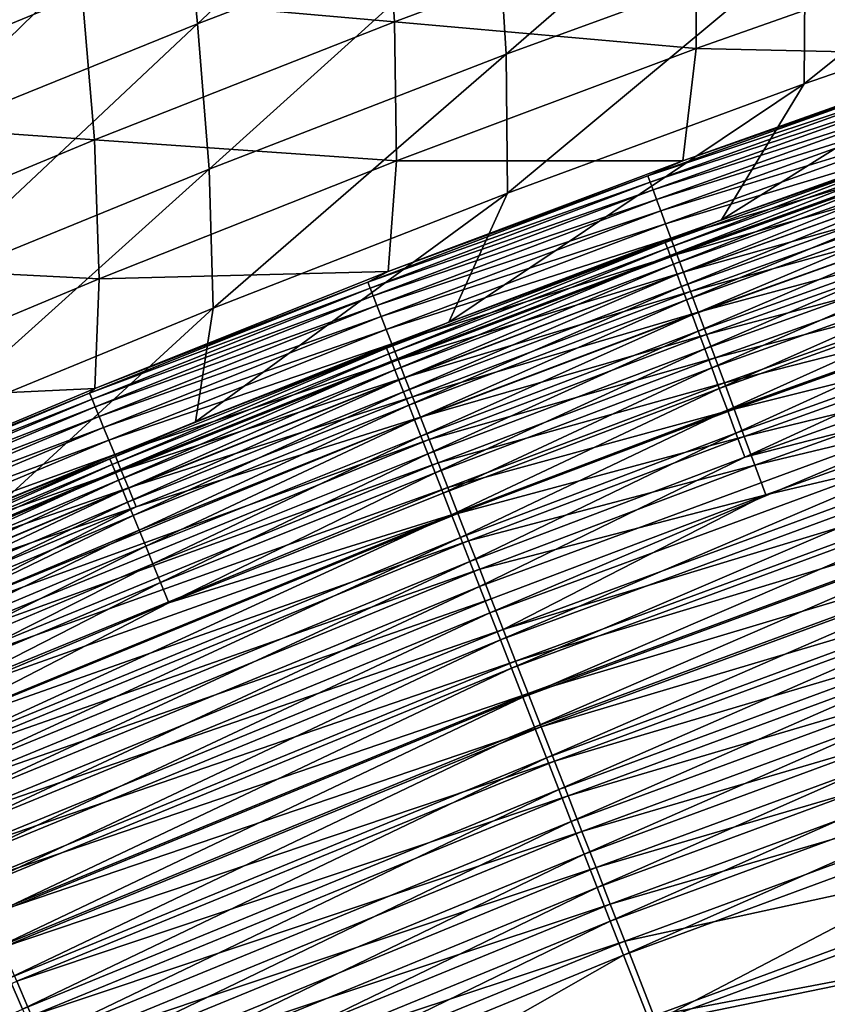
# Model space of a CAD drawing. Header units: metres. Extents: x 0 to 1400, y -1400 to 0.
# Tile 159 of 256: x 626 to 661, y -191 to -148. Entities that reach past the tile are written whole.
import ezdxf

# ---------------------------------------------------------------- set-up
doc = ezdxf.new("R2010")
doc.units = ezdxf.units.M

msp = doc.modelspace()

# ---------------------------------------------------------------- linework, layer by layer
at = {"layer": 'None'}
for points in [[(632.928589, -141.441269, -255.904587), (633.597473, -148.14241, -311.886139), (646.068298, -136.471542, -255.901917)], [(633.597473, -148.14241, -311.886139), (646.598511, -143.166565, -311.883362), (646.068298, -136.471542, -255.901917)], [(646.598511, -143.166565, -311.883362), (646.980347, -149.465652, -367.860687), (659.692566, -138.435471, -311.879669)], [(659.692566, -138.435471, -311.879669), (646.980347, -149.465652, -367.860687), (659.953369, -144.728302, -367.857208)], [(659.953369, -144.728302, -367.857208), (659.911011, -150.751572, -423.816162), (673.017883, -140.238968, -367.852997)], [(659.911011, -150.751572, -423.816162), (672.873596, -146.257309, -423.812592), (673.017883, -140.238968, -367.852997)], [(619.882935, -146.653534, -255.90625), (620.692566, -153.357361, -311.88797), (632.928589, -141.441269, -255.904587)], [(620.692566, -153.357361, -311.88797), (633.597473, -148.14241, -311.886139), (632.928589, -141.441269, -255.904587)], [(628.593445, -146.865082, -312.24408), (641.72052, -141.750168, -312.240448), (642.133118, -148.059158, -368.188843)], [(641.72052, -141.750168, -312.240448), (655.236755, -143.18779, -368.185211), (642.133118, -148.059158, -368.188843)], [(646.598511, -143.166565, -311.883362), (633.597473, -148.14241, -311.886139), (634.102539, -154.444641, -367.863464)], [(646.980347, -149.465652, -367.860687), (646.598511, -143.166565, -311.883362), (634.102539, -154.444641, -367.863464)], [(642.133118, -148.059158, -368.188843), (655.236755, -143.18779, -368.185211), (655.220093, -149.21608, -424.101593)], [(655.220093, -149.21608, -424.101593), (655.236755, -143.18779, -368.185211), (668.318237, -144.592911, -424.099335)], [(655.220093, -149.21608, -424.101593), (668.318237, -144.592911, -424.099335), (667.574829, -149.4897, -469.059479)], [(646.980347, -149.465652, -367.860687), (647.042358, -155.49054, -423.819336), (659.953369, -144.728302, -367.857208)], [(647.042358, -155.49054, -423.819336), (659.911011, -150.751572, -423.816162), (659.953369, -144.728302, -367.857208)], [(614.721985, -145.507904, -256.284912), (628.593445, -146.865082, -312.24408), (615.568054, -152.22316, -312.246765)], [(659.911011, -150.751572, -423.816162), (656.324402, -156.644699, -468.760834), (672.873596, -146.257309, -423.812592)], [(656.324402, -156.644699, -468.760834), (669.191589, -152.092209, -468.777527), (672.873596, -146.257309, -423.812592)], [(615.568054, -152.22316, -312.246765), (628.593445, -146.865082, -312.24408), (629.130554, -153.176605, -368.191711)], [(628.593445, -146.865082, -312.24408), (642.133118, -148.059158, -368.188843), (629.130554, -153.176605, -368.191711)], [(629.130554, -153.176605, -368.191711), (642.133118, -148.059158, -368.188843), (642.222534, -154.088501, -424.103363)], [(642.222534, -154.088501, -424.103363), (642.133118, -148.059158, -368.188843), (655.220093, -149.21608, -424.101593)], [(633.597473, -148.14241, -311.886139), (620.692566, -153.357361, -311.88797), (621.32312, -159.659348, -367.865417)], [(634.102539, -154.444641, -367.863464), (633.597473, -148.14241, -311.886139), (621.32312, -159.659348, -367.865417)], [(642.222534, -154.088501, -424.103363), (655.220093, -149.21608, -424.101593), (654.642273, -154.079224, -469.04126)], [(654.642273, -154.079224, -469.04126), (655.220093, -149.21608, -424.101593), (667.574829, -149.4897, -469.059479)], [(634.102539, -154.444641, -367.863464), (634.271606, -160.467621, -423.822021), (646.980347, -149.465652, -367.860687)], [(634.271606, -160.467621, -423.822021), (647.042358, -155.49054, -423.819336), (646.980347, -149.465652, -367.860687)], [(667.574829, -149.4897, -469.059479), (665.371826, -150.354645, -470.778778), (654.642273, -154.079224, -469.04126)], [(665.371826, -150.354645, -470.778778), (653.130615, -154.736969, -470.761871), (654.642273, -154.079224, -469.04126)], [(653.130615, -154.736969, -470.761871), (665.371826, -150.354645, -470.778778), (665.465759, -150.624039, -472.504913)], [(653.229126, -155.003983, -472.488617), (653.130615, -154.736969, -470.761871), (665.465759, -150.624039, -472.504913)], [(665.465759, -150.624039, -472.504913), (665.585938, -150.968689, -474.218994), (653.229126, -155.003983, -472.488617)], [(647.042358, -155.49054, -423.819336), (644.496826, -161.073822, -468.74472), (659.911011, -150.751572, -423.816162)], [(644.496826, -161.073822, -468.74472), (656.324402, -156.644699, -468.760834), (659.911011, -150.751572, -423.816162)], [(665.585938, -150.968689, -474.218994), (653.355347, -155.345795, -474.2034), (653.229126, -155.003983, -472.488617)], [(653.355347, -155.345795, -474.2034), (665.585938, -150.968689, -474.218994), (665.732117, -151.387558, -475.916748)], [(653.50885, -155.761414, -475.901855), (653.355347, -155.345795, -474.2034), (665.732117, -151.387558, -475.916748)], [(665.732117, -151.387558, -475.916748), (665.90387, -151.879639, -477.593903), (653.50885, -155.761414, -475.901855)], [(665.90387, -151.879639, -477.593903), (653.689331, -156.249802, -477.579742), (653.50885, -155.761414, -475.901855)], [(653.689331, -156.249802, -477.579742), (665.90387, -151.879639, -477.593903), (666.10083, -152.443893, -479.246185)], [(615.568054, -152.22316, -312.246765), (629.130554, -153.176605, -368.191711), (616.231873, -158.533279, -368.193817)], [(669.191589, -152.092209, -468.777527), (656.324402, -156.644699, -468.760834), (666.065979, -153.258286, -470.359253)], [(653.896301, -156.809982, -479.232788), (653.689331, -156.249802, -477.579742), (666.10083, -152.443893, -479.246185)], [(666.10083, -152.443893, -479.246185), (666.322632, -153.079315, -480.869324), (653.896301, -156.809982, -479.232788)], [(616.231873, -158.533279, -368.193817), (629.130554, -153.176605, -368.191711), (629.32843, -159.203049, -424.104584)], [(629.32843, -159.203049, -424.104584), (629.130554, -153.176605, -368.191711), (642.222534, -154.088501, -424.103363)], [(653.896301, -156.809982, -479.232788), (666.322632, -153.079315, -480.869324), (654.129517, -157.440903, -480.856659)], [(654.129517, -157.440903, -480.856659), (666.322632, -153.079315, -480.869324), (666.569031, -153.784897, -482.459045)], [(656.324402, -156.644699, -468.760834), (653.887024, -157.624222, -470.343658), (666.065979, -153.258286, -470.359253)], [(666.065979, -153.258286, -470.359253), (653.887024, -157.624222, -470.343658), (653.977844, -157.870071, -471.934174)], [(666.065979, -153.258286, -470.359253), (653.977844, -157.870071, -471.934174), (666.152588, -153.506348, -471.949158)], [(666.152588, -153.506348, -471.949158), (653.977844, -157.870071, -471.934174), (654.094238, -158.18483, -473.513611)], [(666.152588, -153.506348, -471.949158), (654.094238, -158.18483, -473.513611), (666.263428, -153.823715, -473.527985)], [(629.32843, -159.203049, -424.104584), (642.222534, -154.088501, -424.103363), (641.867676, -158.886505, -469.02243)], [(641.867676, -158.886505, -469.02243), (642.222534, -154.088501, -424.103363), (654.642273, -154.079224, -469.04126)], [(654.642273, -154.079224, -469.04126), (653.130615, -154.736969, -470.761871), (641.867676, -158.886505, -469.02243)], [(666.263428, -153.823715, -473.527985), (654.094238, -158.18483, -473.513611), (654.235779, -158.567566, -475.078064)], [(666.569031, -153.784897, -482.459045), (654.388489, -158.141571, -482.447113), (654.129517, -157.440903, -480.856659)], [(666.263428, -153.823715, -473.527985), (654.235779, -158.567566, -475.078064), (666.398193, -154.209427, -475.091766)], [(666.839478, -154.559387, -484.011261), (654.388489, -158.141571, -482.447113), (666.569031, -153.784897, -482.459045)], [(621.32312, -159.659348, -367.865417), (621.602051, -165.676666, -423.824188), (634.102539, -154.444641, -367.863464)], [(621.602051, -165.676666, -423.824188), (634.271606, -160.467621, -423.822021), (634.102539, -154.444641, -367.863464)], [(666.398193, -154.209427, -475.091766), (654.235779, -158.567566, -475.078064), (654.402161, -159.017319, -476.623535)], [(666.398193, -154.209427, -475.091766), (654.402161, -159.017319, -476.623535), (666.55658, -154.662567, -476.636597)], [(653.130615, -154.736969, -470.761871), (640.9776, -159.339615, -470.744385), (641.867676, -158.886505, -469.02243)], [(640.9776, -159.339615, -470.744385), (653.130615, -154.736969, -470.761871), (653.229126, -155.003983, -472.488617)], [(654.388489, -158.141571, -482.447113), (666.839478, -154.559387, -484.011261), (654.672852, -158.910797, -484.000122)], [(666.55658, -154.662567, -476.636597), (654.402161, -159.017319, -476.623535), (654.593018, -159.533173, -478.146149)], [(666.738159, -155.182205, -478.158508), (666.55658, -154.662567, -476.636597), (654.593018, -159.533173, -478.146149)], [(654.672852, -158.910797, -484.000122), (666.839478, -154.559387, -484.011261), (667.133301, -155.400848, -485.522949)], [(641.080627, -159.604156, -472.471832), (640.9776, -159.339615, -470.744385), (653.229126, -155.003983, -472.488617)], [(653.229126, -155.003983, -472.488617), (653.355347, -155.345795, -474.2034), (641.080627, -159.604156, -472.471832)], [(653.355347, -155.345795, -474.2034), (641.212646, -159.943069, -474.187286), (641.080627, -159.604156, -472.471832)], [(641.212646, -159.943069, -474.187286), (653.355347, -155.345795, -474.2034), (653.50885, -155.761414, -475.901855)], [(666.738159, -155.182205, -478.158508), (654.593018, -159.533173, -478.146149), (654.807983, -160.114197, -479.641907)], [(666.942749, -155.767365, -479.653564), (666.738159, -155.182205, -478.158508), (654.807983, -160.114197, -479.641907)], [(634.271606, -160.467621, -423.822021), (633.509216, -165.39917, -468.729248), (647.042358, -155.49054, -423.819336)], [(633.509216, -165.39917, -468.729248), (644.496826, -161.073822, -468.74472), (647.042358, -155.49054, -423.819336)], [(641.373352, -160.355331, -475.886505), (641.212646, -159.943069, -474.187286), (653.50885, -155.761414, -475.901855)], [(653.50885, -155.761414, -475.901855), (653.689331, -156.249802, -477.579742), (641.373352, -160.355331, -475.886505)], [(667.133301, -155.400848, -485.522949), (654.981812, -159.746582, -485.512573), (654.672852, -158.910797, -484.000122)], [(666.942749, -155.767365, -479.653564), (654.807983, -160.114197, -479.641907), (655.046753, -160.759445, -481.106842)], [(667.449829, -156.307098, -486.991272), (654.981812, -159.746582, -485.512573), (667.133301, -155.400848, -485.522949)], [(666.942749, -155.767365, -479.653564), (655.046753, -160.759445, -481.106842), (667.169922, -156.41713, -481.117828)], [(653.689331, -156.249802, -477.579742), (641.562256, -160.839951, -477.565125), (641.373352, -160.355331, -475.886505)], [(641.562256, -160.839951, -477.565125), (653.689331, -156.249802, -477.579742), (653.896301, -156.809982, -479.232788)], [(656.324402, -156.644699, -468.760834), (644.496826, -161.073822, -468.74472), (653.887024, -157.624222, -470.343658)], [(667.449829, -156.307098, -486.991272), (655.314636, -160.64679, -486.981659), (654.981812, -159.746582, -485.512573)], [(667.169922, -156.41713, -481.117828), (655.046753, -160.759445, -481.106842), (655.30896, -161.467834, -482.537292)], [(667.169922, -156.41713, -481.117828), (655.30896, -161.467834, -482.537292), (667.419312, -157.130386, -482.547577)], [(667.788208, -157.275955, -488.413452), (655.314636, -160.64679, -486.981659), (667.449829, -156.307098, -486.991272)], [(641.562256, -160.839951, -477.565125), (653.896301, -156.809982, -479.232788), (641.778992, -161.395905, -479.218933)], [(641.778992, -161.395905, -479.218933), (653.896301, -156.809982, -479.232788), (654.129517, -157.440903, -480.856659)], [(654.129517, -157.440903, -480.856659), (642.023193, -162.022186, -480.843597), (641.778992, -161.395905, -479.218933)], [(654.388489, -158.141571, -482.447113), (642.023193, -162.022186, -480.843597), (654.129517, -157.440903, -480.856659)], [(667.419312, -157.130386, -482.547577), (655.30896, -161.467834, -482.537292), (655.593872, -162.237534, -483.93042)], [(667.788208, -157.275955, -488.413452), (655.670471, -161.609253, -488.404572), (655.314636, -160.64679, -486.981659)], [(667.419312, -157.130386, -482.547577), (655.593872, -162.237534, -483.93042), (667.690308, -157.905304, -483.939972)], [(668.147766, -158.305252, -489.786621), (655.670471, -161.609253, -488.404572), (667.788208, -157.275955, -488.413452)], [(644.496826, -161.073822, -468.74472), (641.795471, -162.209244, -470.327576), (653.887024, -157.624222, -470.343658)], [(653.887024, -157.624222, -470.343658), (641.795471, -162.209244, -470.327576), (641.890442, -162.452835, -471.918701)], [(653.887024, -157.624222, -470.343658), (641.890442, -162.452835, -471.918701), (653.977844, -157.870071, -471.934174)], [(653.977844, -157.870071, -471.934174), (641.890442, -162.452835, -471.918701), (642.012146, -162.764923, -473.498779)], [(653.977844, -157.870071, -471.934174), (642.012146, -162.764923, -473.498779), (654.094238, -158.18483, -473.513611)], [(667.690308, -157.905304, -483.939972), (655.593872, -162.237534, -483.93042), (655.900696, -163.066559, -485.2836)], [(667.690308, -157.905304, -483.939972), (655.900696, -163.066559, -485.2836), (667.982178, -158.739899, -485.29245)], [(654.094238, -158.18483, -473.513611), (642.012146, -162.764923, -473.498779), (642.160278, -163.144547, -475.063904)], [(642.023193, -162.022186, -480.843597), (654.388489, -158.141571, -482.447113), (642.294495, -162.717819, -482.434845)], [(654.094238, -158.18483, -473.513611), (642.160278, -163.144547, -475.063904), (654.235779, -158.567566, -475.078064)], [(642.294495, -162.717819, -482.434845), (654.388489, -158.141571, -482.447113), (654.672852, -158.910797, -484.000122)], [(668.147766, -158.305252, -489.786621), (656.048523, -162.631836, -489.778503), (655.670471, -161.609253, -488.404572)], [(668.527649, -159.392822, -491.108002), (656.048523, -162.631836, -489.778503), (668.147766, -158.305252, -489.786621)], [(616.540955, -164.552628, -424.105255), (616.231873, -158.533279, -368.193817), (629.32843, -159.203049, -424.104584)], [(654.235779, -158.567566, -475.078064), (642.160278, -163.144547, -475.063904), (642.334412, -163.59082, -476.610077)], [(654.235779, -158.567566, -475.078064), (642.334412, -163.59082, -476.610077), (654.402161, -159.017319, -476.623535)], [(655.900696, -163.066559, -485.2836), (656.228821, -163.952927, -486.594208), (667.982178, -158.739899, -485.29245)], [(656.228821, -163.952927, -486.594208), (668.29425, -159.632156, -486.602417), (667.982178, -158.739899, -485.29245)], [(616.540955, -164.552628, -424.105255), (629.32843, -159.203049, -424.104584), (629.137634, -163.949081, -469.002869)], [(629.137634, -163.949081, -469.002869), (629.32843, -159.203049, -424.104584), (641.867676, -158.886505, -469.02243)], [(641.867676, -158.886505, -469.02243), (640.9776, -159.339615, -470.744385), (629.137634, -163.949081, -469.002869)], [(654.672852, -158.910797, -484.000122), (642.592346, -163.481583, -483.988617), (642.294495, -162.717819, -482.434845)], [(654.402161, -159.017319, -476.623535), (642.334412, -163.59082, -476.610077), (642.534302, -164.102798, -478.133392)], [(654.402161, -159.017319, -476.623535), (642.534302, -164.102798, -478.133392), (654.593018, -159.533173, -478.146149)], [(654.981812, -159.746582, -485.512573), (642.592346, -163.481583, -483.988617), (654.672852, -158.910797, -484.000122)], [(640.9776, -159.339615, -470.744385), (628.914795, -164.157425, -470.726471), (629.137634, -163.949081, -469.002869)], [(628.914795, -164.157425, -470.726471), (640.9776, -159.339615, -470.744385), (641.080627, -159.604156, -472.471832)], [(629.022156, -164.419449, -472.45462), (628.914795, -164.157425, -470.726471), (641.080627, -159.604156, -472.471832)], [(641.080627, -159.604156, -472.471832), (641.212646, -159.943069, -474.187286), (629.022156, -164.419449, -472.45462)], [(654.593018, -159.533173, -478.146149), (642.534302, -164.102798, -478.133392), (642.759399, -164.67955, -479.629852)], [(654.807983, -160.114197, -479.641907), (654.593018, -159.533173, -478.146149), (642.759399, -164.67955, -479.629852)], [(668.527649, -159.392822, -491.108002), (656.448059, -163.712341, -491.100586), (656.048523, -162.631836, -489.778503)], [(656.577454, -164.894653, -487.859711), (668.29425, -159.632156, -486.602417), (656.228821, -163.952927, -486.594208)], [(668.927124, -160.536499, -492.374725), (656.448059, -163.712341, -491.100586), (668.527649, -159.392822, -491.108002)], [(668.625793, -160.580078, -487.867218), (668.29425, -159.632156, -486.602417), (656.577454, -164.894653, -487.859711)], [(641.212646, -159.943069, -474.187286), (629.159851, -164.755386, -474.170807), (629.022156, -164.419449, -472.45462)], [(629.159851, -164.755386, -474.170807), (641.212646, -159.943069, -474.187286), (641.373352, -160.355331, -475.886505)], [(654.981812, -159.746582, -485.512573), (642.916077, -164.311523, -485.501862), (642.592346, -163.481583, -483.988617)], [(655.314636, -160.64679, -486.981659), (642.916077, -164.311523, -485.501862), (654.981812, -159.746582, -485.512573)], [(621.602051, -165.676666, -423.824188), (625.198608, -168.806183, -468.717224), (634.271606, -160.467621, -423.822021)], [(625.198608, -168.806183, -468.717224), (633.509216, -165.39917, -468.729248), (634.271606, -160.467621, -423.822021)], [(629.327515, -165.164215, -475.870758), (629.159851, -164.755386, -474.170807), (641.373352, -160.355331, -475.886505)], [(641.373352, -160.355331, -475.886505), (641.562256, -160.839951, -477.565125), (629.327515, -165.164215, -475.870758)], [(654.807983, -160.114197, -479.641907), (642.759399, -164.67955, -479.629852), (643.009521, -165.32016, -481.095551)], [(654.807983, -160.114197, -479.641907), (643.009521, -165.32016, -481.095551), (655.046753, -160.759445, -481.106842)], [(629.327515, -165.164215, -475.870758), (641.562256, -160.839951, -477.565125), (629.524658, -165.644943, -477.550171)], [(629.524658, -165.644943, -477.550171), (641.562256, -160.839951, -477.565125), (641.778992, -161.395905, -479.218933)], [(655.314636, -160.64679, -486.981659), (643.264771, -165.205521, -486.971741), (642.916077, -164.311523, -485.501862)], [(655.046753, -160.759445, -481.106842), (643.009521, -165.32016, -481.095551), (643.284119, -166.023514, -482.526703)], [(655.670471, -161.609253, -488.404572), (643.264771, -165.205521, -486.971741), (655.314636, -160.64679, -486.981659)], [(655.046753, -160.759445, -481.106842), (643.284119, -166.023514, -482.526703), (655.30896, -161.467834, -482.537292)], [(668.927124, -160.536499, -492.374725), (656.868225, -164.848633, -492.368042), (656.448059, -163.712341, -491.100586)], [(656.577454, -164.894653, -487.859711), (656.945862, -165.889725, -489.077484), (668.625793, -160.580078, -487.867218)], [(669.345459, -161.7341, -493.584045), (656.868225, -164.848633, -492.368042), (668.927124, -160.536499, -492.374725)], [(656.945862, -165.889725, -489.077484), (668.976135, -161.581665, -489.08432), (668.625793, -160.580078, -487.867218)], [(644.496826, -161.073822, -468.74472), (633.509216, -165.39917, -468.729248), (641.795471, -162.209244, -470.327576)], [(641.778992, -161.395905, -479.218933), (629.750916, -166.196579, -479.204773), (629.524658, -165.644943, -477.550171)], [(642.023193, -162.022186, -480.843597), (629.750916, -166.196579, -479.204773), (641.778992, -161.395905, -479.218933)], [(655.670471, -161.609253, -488.404572), (643.637634, -166.161407, -488.395416), (643.264771, -165.205521, -486.971741)], [(655.30896, -161.467834, -482.537292), (643.284119, -166.023514, -482.526703), (643.582581, -166.787842, -483.920563)], [(655.30896, -161.467834, -482.537292), (643.582581, -166.787842, -483.920563), (655.593872, -162.237534, -483.93042)], [(656.048523, -162.631836, -489.778503), (643.637634, -166.161407, -488.395416), (655.670471, -161.609253, -488.404572)], [(669.345459, -161.7341, -493.584045), (657.308228, -166.038559, -493.578003), (656.868225, -164.848633, -492.368042)], [(656.945862, -165.889725, -489.077484), (657.333252, -166.936188, -490.244934), (668.976135, -161.581665, -489.08432)], [(669.78186, -162.983337, -494.733215), (657.308228, -166.038559, -493.578003), (669.345459, -161.7341, -493.584045)], [(657.333252, -166.936188, -490.244934), (669.344543, -162.634918, -490.251129), (668.976135, -161.581665, -489.08432)], [(629.750916, -166.196579, -479.204773), (642.023193, -162.022186, -480.843597), (630.005859, -166.818115, -480.830231)], [(633.509216, -165.39917, -468.729248), (629.793335, -167.00824, -470.311096), (641.795471, -162.209244, -470.327576)], [(641.795471, -162.209244, -470.327576), (629.793335, -167.00824, -470.311096), (629.892273, -167.249527, -471.902863)], [(641.795471, -162.209244, -470.327576), (629.892273, -167.249527, -471.902863), (641.890442, -162.452835, -471.918701)], [(630.005859, -166.818115, -480.830231), (642.023193, -162.022186, -480.843597), (642.294495, -162.717819, -482.434845)], [(641.890442, -162.452835, -471.918701), (629.892273, -167.249527, -471.902863), (630.019226, -167.558853, -473.483612)], [(641.890442, -162.452835, -471.918701), (630.019226, -167.558853, -473.483612), (642.012146, -162.764923, -473.498779)], [(655.593872, -162.237534, -483.93042), (643.582581, -166.787842, -483.920563), (643.904053, -167.611145, -485.274445)], [(656.048523, -162.631836, -489.778503), (644.033813, -167.177032, -489.770111), (643.637634, -166.161407, -488.395416)], [(655.593872, -162.237534, -483.93042), (643.904053, -167.611145, -485.274445), (655.900696, -163.066559, -485.2836)], [(656.448059, -163.712341, -491.100586), (644.033813, -167.177032, -489.770111), (656.048523, -162.631836, -489.778503)], [(669.344543, -162.634918, -490.251129), (657.333252, -166.936188, -490.244934), (669.730347, -163.737839, -491.36499)], [(642.294495, -162.717819, -482.434845), (630.289124, -167.50856, -482.422272), (630.005859, -166.818115, -480.830231)], [(642.012146, -162.764923, -473.498779), (630.019226, -167.558853, -473.483612), (630.173767, -167.935333, -475.049438)], [(642.012146, -162.764923, -473.498779), (630.173767, -167.935333, -475.049438), (642.160278, -163.144547, -475.063904)], [(642.592346, -163.481583, -483.988617), (630.289124, -167.50856, -482.422272), (642.294495, -162.717819, -482.434845)], [(643.904053, -167.611145, -485.274445), (644.247864, -168.49144, -486.585785), (655.900696, -163.066559, -485.2836)], [(644.247864, -168.49144, -486.585785), (656.228821, -163.952927, -486.594208), (655.900696, -163.066559, -485.2836)], [(669.78186, -162.983337, -494.733215), (657.767273, -167.279846, -494.727844), (657.308228, -166.038559, -493.578003)], [(670.235413, -164.281494, -495.820099), (657.767273, -167.279846, -494.727844), (669.78186, -162.983337, -494.733215)], [(642.160278, -163.144547, -475.063904), (630.173767, -167.935333, -475.049438), (630.355469, -168.378021, -476.596313)], [(642.592346, -163.481583, -483.988617), (630.600159, -168.266724, -483.976868), (630.289124, -167.50856, -482.422272)], [(642.160278, -163.144547, -475.063904), (630.355469, -168.378021, -476.596313), (642.334412, -163.59082, -476.610077)], [(642.916077, -164.311523, -485.501862), (630.600159, -168.266724, -483.976868), (642.592346, -163.481583, -483.988617)], [(642.334412, -163.59082, -476.610077), (630.355469, -168.378021, -476.596313), (630.564026, -168.886017, -478.120331)], [(642.334412, -163.59082, -476.610077), (630.564026, -168.886017, -478.120331), (642.534302, -164.102798, -478.133392)], [(656.448059, -163.712341, -491.100586), (644.452515, -168.250275, -491.092926), (644.033813, -167.177032, -489.770111)], [(656.868225, -164.848633, -492.368042), (644.452515, -168.250275, -491.092926), (656.448059, -163.712341, -491.100586)], [(669.730347, -163.737839, -491.36499), (657.333252, -166.936188, -490.244934), (645.8302, -172.543182, -491.353699)], [(645.8302, -172.543182, -491.353699), (646.273743, -173.678772, -492.413452), (669.730347, -163.737839, -491.36499)], [(669.730347, -163.737839, -491.36499), (646.273743, -173.678772, -492.413452), (670.132813, -164.888321, -492.423492)], [(616.425232, -169.277374, -468.982727), (616.540955, -164.552628, -424.105255), (629.137634, -163.949081, -469.002869)], [(629.137634, -163.949081, -469.002869), (628.914795, -164.157425, -470.726471), (616.425232, -169.277374, -468.982727)], [(628.914795, -164.157425, -470.726471), (616.944214, -169.185242, -470.708282), (616.425232, -169.277374, -468.982727)], [(616.944214, -169.185242, -470.708282), (628.914795, -164.157425, -470.726471), (629.022156, -164.419449, -472.45462)], [(642.534302, -164.102798, -478.133392), (630.564026, -168.886017, -478.120331), (630.799072, -169.458389, -479.617554)], [(642.916077, -164.311523, -485.501862), (630.938232, -169.090668, -485.490906), (630.600159, -168.266724, -483.976868)], [(642.534302, -164.102798, -478.133392), (630.799072, -169.458389, -479.617554), (642.759399, -164.67955, -479.629852)], [(643.264771, -165.205521, -486.971741), (630.938232, -169.090668, -485.490906), (642.916077, -164.311523, -485.501862)], [(644.613098, -169.426773, -487.85199), (656.228821, -163.952927, -486.594208), (644.247864, -168.49144, -486.585785)], [(644.613098, -169.426773, -487.85199), (656.577454, -164.894653, -487.859711), (656.228821, -163.952927, -486.594208)], [(670.235413, -164.281494, -495.820099), (658.244263, -168.569748, -495.815369), (657.767273, -167.279846, -494.727844)], [(670.705017, -165.625702, -496.842682), (658.244263, -168.569748, -495.815369), (670.235413, -164.281494, -495.820099)], [(617.055786, -169.444717, -472.437134), (616.944214, -169.185242, -470.708282), (629.022156, -164.419449, -472.45462)], [(629.022156, -164.419449, -472.45462), (629.159851, -164.755386, -474.170807), (617.055786, -169.444717, -472.437134)], [(629.159851, -164.755386, -474.170807), (617.198975, -169.777603, -474.154083), (617.055786, -169.444717, -472.437134)], [(617.198975, -169.777603, -474.154083), (629.159851, -164.755386, -474.170807), (629.327515, -165.164215, -475.870758)], [(642.759399, -164.67955, -479.629852), (630.799072, -169.458389, -479.617554), (631.060181, -170.094223, -481.083984)], [(642.759399, -164.67955, -479.629852), (631.060181, -170.094223, -481.083984), (643.009521, -165.32016, -481.095551)], [(617.198975, -169.777603, -474.154083), (629.327515, -165.164215, -475.870758), (617.373352, -170.182922, -475.854797)], [(617.373352, -170.182922, -475.854797), (629.327515, -165.164215, -475.870758), (629.524658, -165.644943, -477.550171)], [(643.637634, -166.161407, -488.395416), (619.429565, -174.960052, -486.951294), (643.264771, -165.205521, -486.971741)], [(643.264771, -165.205521, -486.971741), (619.429565, -174.960052, -486.951294), (630.938232, -169.090668, -485.490906)], [(656.868225, -164.848633, -492.368042), (644.892822, -169.378967, -492.361115), (644.452515, -168.250275, -491.092926)], [(644.613098, -169.426773, -487.85199), (644.999084, -170.415161, -489.070435), (656.577454, -164.894653, -487.859711)], [(657.308228, -166.038559, -493.578003), (644.892822, -169.378967, -492.361115), (656.868225, -164.848633, -492.368042)], [(644.999084, -170.415161, -489.070435), (656.945862, -165.889725, -489.077484), (656.577454, -164.894653, -487.859711)], [(670.132813, -164.888321, -492.423492), (646.273743, -173.678772, -492.413452), (646.73468, -174.858887, -493.415741)], [(670.132813, -164.888321, -492.423492), (646.73468, -174.858887, -493.415741), (670.551025, -166.083847, -493.424591)], [(633.509216, -165.39917, -468.729248), (625.198608, -168.806183, -468.717224), (629.793335, -167.00824, -470.311096)], [(643.009521, -165.32016, -481.095551), (631.060181, -170.094223, -481.083984), (631.346924, -170.792435, -482.5159)], [(643.009521, -165.32016, -481.095551), (631.346924, -170.792435, -482.5159), (643.284119, -166.023514, -482.526703)], [(671.189697, -167.013092, -497.79892), (646.852722, -174.402405, -496.83429), (670.705017, -165.625702, -496.842682)], [(670.705017, -165.625702, -496.842682), (646.852722, -174.402405, -496.83429), (658.244263, -168.569748, -495.815369)], [(629.524658, -165.644943, -477.550171), (617.578491, -170.659698, -477.535004), (617.373352, -170.182922, -475.854797)], [(629.750916, -166.196579, -479.204773), (617.578491, -170.659698, -477.535004), (629.524658, -165.644943, -477.550171)], [(643.284119, -166.023514, -482.526703), (631.346924, -170.792435, -482.5159), (631.658569, -171.551239, -483.910461)], [(643.284119, -166.023514, -482.526703), (631.658569, -171.551239, -483.910461), (643.582581, -166.787842, -483.920563)], [(657.308228, -166.038559, -493.578003), (645.353943, -170.560974, -493.571808), (644.892822, -169.378967, -492.361115)], [(644.999084, -170.415161, -489.070435), (645.40509, -171.45462, -490.238556), (656.945862, -165.889725, -489.077484)], [(657.767273, -167.279846, -494.727844), (645.353943, -170.560974, -493.571808), (657.308228, -166.038559, -493.578003)], [(645.40509, -171.45462, -490.238556), (657.333252, -166.936188, -490.244934), (656.945862, -165.889725, -489.077484)], [(617.578491, -170.659698, -477.535004), (629.750916, -166.196579, -479.204773), (617.814026, -171.206909, -479.190369)], [(617.814026, -171.206909, -479.190369), (629.750916, -166.196579, -479.204773), (630.005859, -166.818115, -480.830231)], [(643.637634, -166.161407, -488.395416), (619.835144, -175.902237, -488.376587), (619.429565, -174.960052, -486.951294)], [(644.033813, -167.177032, -489.770111), (619.835144, -175.902237, -488.376587), (643.637634, -166.161407, -488.395416)], [(670.551025, -166.083847, -493.424591), (646.73468, -174.858887, -493.415741), (647.212036, -176.080933, -494.358765)], [(670.551025, -166.083847, -493.424591), (647.212036, -176.080933, -494.358765), (670.98407, -167.321793, -494.366486)], [(630.005859, -166.818115, -480.830231), (618.079407, -171.823578, -480.81665), (617.814026, -171.206909, -479.190369)], [(630.289124, -167.50856, -482.422272), (618.079407, -171.823578, -480.81665), (630.005859, -166.818115, -480.830231)], [(643.582581, -166.787842, -483.920563), (631.658569, -171.551239, -483.910461), (631.994324, -172.368652, -485.265106)], [(643.582581, -166.787842, -483.920563), (631.994324, -172.368652, -485.265106), (643.904053, -167.611145, -485.274445)], [(625.198608, -168.806183, -468.717224), (617.882629, -172.016098, -470.294342), (629.793335, -167.00824, -470.311096)], [(629.793335, -167.00824, -470.311096), (617.882629, -172.016098, -470.294342), (617.985413, -172.25502, -471.88678)], [(629.793335, -167.00824, -470.311096), (617.985413, -172.25502, -471.88678), (629.892273, -167.249527, -471.902863)], [(629.892273, -167.249527, -471.902863), (617.985413, -172.25502, -471.88678), (618.117432, -172.561554, -473.468201)], [(629.892273, -167.249527, -471.902863), (618.117432, -172.561554, -473.468201), (630.019226, -167.558853, -473.483612)], [(644.033813, -167.177032, -489.770111), (620.266174, -176.903458, -489.752838), (619.835144, -175.902237, -488.376587)], [(644.452515, -168.250275, -491.092926), (620.266174, -176.903458, -489.752838), (644.033813, -167.177032, -489.770111)], [(657.767273, -167.279846, -494.727844), (645.835022, -171.794037, -494.722321), (645.353943, -170.560974, -493.571808)], [(657.333252, -166.936188, -490.244934), (645.40509, -171.45462, -490.238556), (645.8302, -172.543182, -491.353699)], [(658.244263, -168.569748, -495.815369), (645.835022, -171.794037, -494.722321), (657.767273, -167.279846, -494.727844)], [(671.189697, -167.013092, -497.79892), (647.387085, -175.772064, -497.791687), (646.852722, -174.402405, -496.83429)], [(670.98407, -167.321793, -494.366486), (647.212036, -176.080933, -494.358765), (647.704712, -177.342316, -495.240601)], [(671.688538, -168.440857, -498.686768), (647.387085, -175.772064, -497.791687), (671.189697, -167.013092, -497.79892)], [(670.98407, -167.321793, -494.366486), (647.704712, -177.342316, -495.240601), (671.431091, -168.599518, -495.247253)], [(630.289124, -167.50856, -482.422272), (618.374329, -172.508728, -482.409546), (618.079407, -171.823578, -480.81665)], [(630.019226, -167.558853, -473.483612), (618.117432, -172.561554, -473.468201), (618.278137, -172.934799, -475.034729)], [(630.019226, -167.558853, -473.483612), (618.278137, -172.934799, -475.034729), (630.173767, -167.935333, -475.049438)], [(630.600159, -168.266724, -483.976868), (618.374329, -172.508728, -482.409546), (630.289124, -167.50856, -482.422272)], [(631.994324, -172.368652, -485.265106), (632.353333, -173.242722, -486.577179), (643.904053, -167.611145, -485.274445)], [(632.353333, -173.242722, -486.577179), (644.247864, -168.49144, -486.585785), (643.904053, -167.611145, -485.274445)], [(630.173767, -167.935333, -475.049438), (618.278137, -172.934799, -475.034729), (618.467224, -173.37384, -476.582336)], [(630.173767, -167.935333, -475.049438), (618.467224, -173.37384, -476.582336), (630.355469, -168.378021, -476.596313)], [(630.600159, -168.266724, -483.976868), (618.698242, -173.261169, -483.964935), (618.374329, -172.508728, -482.409546)], [(630.355469, -168.378021, -476.596313), (618.467224, -173.37384, -476.582336), (618.684326, -173.877777, -478.107086)], [(630.355469, -168.378021, -476.596313), (618.684326, -173.877777, -478.107086), (630.564026, -168.886017, -478.120331)], [(630.938232, -169.090668, -485.490906), (618.698242, -173.261169, -483.964935), (630.600159, -168.266724, -483.976868)], [(644.452515, -168.250275, -491.092926), (620.721741, -177.961563, -491.077209), (620.266174, -176.903458, -489.752838)], [(644.892822, -169.378967, -492.361115), (620.721741, -177.961563, -491.077209), (644.452515, -168.250275, -491.092926)], [(632.353333, -173.242722, -486.577179), (644.613098, -169.426773, -487.85199), (644.247864, -168.49144, -486.585785)], [(658.244263, -168.569748, -495.815369), (646.334961, -173.075455, -495.810486), (645.835022, -171.794037, -494.722321)], [(646.852722, -174.402405, -496.83429), (646.334961, -173.075455, -495.810486), (658.244263, -168.569748, -495.815369)], [(671.688538, -168.440857, -498.686768), (647.937073, -177.18161, -498.680634), (647.387085, -175.772064, -497.791687)], [(671.431091, -168.599518, -495.247253), (647.704712, -177.342316, -495.240601), (648.211792, -178.640442, -496.059418)], [(672.200439, -169.906113, -499.504272), (647.937073, -177.18161, -498.680634), (671.688538, -168.440857, -498.686768)], [(671.431091, -168.599518, -495.247253), (648.211792, -178.640442, -496.059418), (671.891113, -169.914413, -496.065063)], [(630.564026, -168.886017, -478.120331), (618.684326, -173.877777, -478.107086), (618.928955, -174.445663, -479.605042)], [(630.564026, -168.886017, -478.120331), (618.928955, -174.445663, -479.605042), (630.799072, -169.458389, -479.617554)], [(630.938232, -169.090668, -485.490906), (619.050232, -174.078979, -485.479797), (618.698242, -173.261169, -483.964935)], [(630.799072, -169.458389, -479.617554), (618.928955, -174.445663, -479.605042), (619.200806, -175.07663, -481.072235)], [(619.429565, -174.960052, -486.951294), (619.050232, -174.078979, -485.479797), (630.938232, -169.090668, -485.490906)], [(630.799072, -169.458389, -479.617554), (619.200806, -175.07663, -481.072235), (631.060181, -170.094223, -481.083984)], [(644.892822, -169.378967, -492.361115), (621.200867, -179.074448, -492.346893), (620.721741, -177.961563, -491.077209)], [(620.944702, -179.123871, -487.83609), (644.613098, -169.426773, -487.85199), (632.353333, -173.242722, -486.577179)], [(620.944702, -179.123871, -487.83609), (621.364624, -180.098328, -489.055969), (644.613098, -169.426773, -487.85199)], [(645.353943, -170.560974, -493.571808), (621.200867, -179.074448, -492.346893), (644.892822, -169.378967, -492.361115)], [(621.364624, -180.098328, -489.055969), (644.999084, -170.415161, -489.070435), (644.613098, -169.426773, -487.85199)], [(631.060181, -170.094223, -481.083984), (619.200806, -175.07663, -481.072235), (619.499329, -175.769577, -482.504913)], [(631.060181, -170.094223, -481.083984), (619.499329, -175.769577, -482.504913), (631.346924, -170.792435, -482.5159)], [(672.200439, -169.906113, -499.504272), (648.501465, -178.628235, -499.499146), (647.937073, -177.18161, -498.680634)], [(671.891113, -169.914413, -496.065063), (648.211792, -178.640442, -496.059418), (648.732178, -179.972702, -496.813324)], [(672.724487, -171.406006, -500.249359), (648.501465, -178.628235, -499.499146), (672.200439, -169.906113, -499.504272)], [(671.891113, -169.914413, -496.065063), (648.732178, -179.972702, -496.813324), (672.36322, -171.26384, -496.818054)], [(645.353943, -170.560974, -493.571808), (621.702698, -180.23999, -493.559052), (621.200867, -179.074448, -492.346893)], [(621.364624, -180.098328, -489.055969), (621.806274, -181.12323, -490.225464), (644.999084, -170.415161, -489.070435)], [(645.835022, -171.794037, -494.722321), (621.702698, -180.23999, -493.559052), (645.353943, -170.560974, -493.571808)], [(621.806274, -181.12323, -490.225464), (645.40509, -171.45462, -490.238556), (644.999084, -170.415161, -489.070435)], [(631.346924, -170.792435, -482.5159), (619.499329, -175.769577, -482.504913), (619.823853, -176.52272, -483.900238)], [(631.346924, -170.792435, -482.5159), (619.823853, -176.52272, -483.900238), (631.658569, -171.551239, -483.910461)], [(631.658569, -171.551239, -483.910461), (619.823853, -176.52272, -483.900238), (620.173462, -177.334106, -485.255615)], [(631.658569, -171.551239, -483.910461), (620.173462, -177.334106, -485.255615), (631.994324, -172.368652, -485.265106)], [(645.40509, -171.45462, -490.238556), (621.806274, -181.12323, -490.225464), (622.26886, -182.19664, -491.341949)], [(645.8302, -172.543182, -491.353699), (645.40509, -171.45462, -490.238556), (622.26886, -182.19664, -491.341949)], [(672.724487, -171.406006, -500.249359), (649.079285, -180.109116, -500.245148), (648.501465, -178.628235, -499.499146)], [(672.36322, -171.26384, -496.818054), (648.732178, -179.972702, -496.813324), (649.264954, -181.336533, -497.500458)], [(673.259644, -172.937698, -500.919983), (649.079285, -180.109116, -500.245148), (672.724487, -171.406006, -500.249359)], [(672.36322, -171.26384, -496.818054), (649.264954, -181.336533, -497.500458), (672.846436, -172.645172, -497.504303)], [(645.835022, -171.794037, -494.722321), (622.226257, -181.455978, -494.710968), (621.702698, -180.23999, -493.559052)], [(646.334961, -173.075455, -495.810486), (622.226257, -181.455978, -494.710968), (645.835022, -171.794037, -494.722321)], [(620.173462, -177.334106, -485.255615), (620.547363, -178.201813, -486.568451), (631.994324, -172.368652, -485.265106)], [(620.547363, -178.201813, -486.568451), (632.353333, -173.242722, -486.577179), (631.994324, -172.368652, -485.265106)], [(622.26886, -182.19664, -491.341949), (622.751465, -183.316498, -492.402985), (645.8302, -172.543182, -491.353699)], [(622.751465, -183.316498, -492.402985), (646.273743, -173.678772, -492.413452), (645.8302, -172.543182, -491.353699)], [(672.846436, -172.645172, -497.504303), (649.264954, -181.336533, -497.500458), (649.80896, -182.729294, -498.118927)], [(672.846436, -172.645172, -497.504303), (649.80896, -182.729294, -498.118927), (673.339966, -174.055786, -498.122009)], [(620.547363, -178.201813, -486.568451), (620.944702, -179.123871, -487.83609), (632.353333, -173.242722, -486.577179)], [(622.226257, -181.455978, -494.710968), (646.334961, -173.075455, -495.810486), (622.770386, -182.719727, -495.800476)], [(622.770386, -182.719727, -495.800476), (646.334961, -173.075455, -495.810486), (646.852722, -174.402405, -496.83429)], [(673.259644, -172.937698, -500.919983), (649.669434, -181.621429, -500.916626), (649.079285, -180.109116, -500.245148)], [(673.804871, -174.498123, -501.514404), (649.669434, -181.621429, -500.916626), (673.259644, -172.937698, -500.919983)], [(622.751465, -183.316498, -492.402985), (623.252991, -184.480331, -493.406525), (646.273743, -173.678772, -492.413452)], [(646.273743, -173.678772, -492.413452), (623.252991, -184.480331, -493.406525), (646.73468, -174.858887, -493.415741)], [(673.339966, -174.055786, -498.122009), (649.80896, -182.729294, -498.118927), (650.363281, -184.148224, -498.667114)], [(673.339966, -174.055786, -498.122009), (650.363281, -184.148224, -498.667114), (673.842773, -175.492859, -498.669495)], [(646.852722, -174.402405, -496.83429), (623.333862, -184.028442, -496.825562), (622.770386, -182.719727, -495.800476)], [(647.387085, -175.772064, -497.791687), (623.333862, -184.028442, -496.825562), (646.852722, -174.402405, -496.83429)], [(673.804871, -174.498123, -501.514404), (650.270569, -183.162155, -501.51181), (649.669434, -181.621429, -500.916626)], [(674.358765, -176.083359, -502.031647), (650.270569, -183.162155, -501.51181), (673.804871, -174.498123, -501.514404)], [(646.73468, -174.858887, -493.415741), (623.252991, -184.480331, -493.406525), (623.772461, -185.685593, -494.350708)], [(646.73468, -174.858887, -493.415741), (623.772461, -185.685593, -494.350708), (647.212036, -176.080933, -494.358765)], [(647.387085, -175.772064, -497.791687), (623.915527, -185.379349, -497.784149), (623.333862, -184.028442, -496.825562)], [(647.937073, -177.18161, -498.680634), (623.915527, -185.379349, -497.784149), (647.387085, -175.772064, -497.791687)], [(673.842773, -175.492859, -498.669495), (650.363281, -184.148224, -498.667114), (650.926392, -185.589767, -499.144165)], [(673.842773, -175.492859, -498.669495), (650.926392, -185.589767, -499.144165), (674.353577, -176.952789, -499.145935)], [(647.212036, -176.080933, -494.358765), (623.772461, -185.685593, -494.350708), (624.308655, -186.929718, -495.233673)], [(647.212036, -176.080933, -494.358765), (624.308655, -186.929718, -495.233673), (647.704712, -177.342316, -495.240601)], [(674.358765, -176.083359, -502.031647), (650.881348, -184.727417, -502.029724), (650.270569, -183.162155, -501.51181)], [(674.919861, -177.689301, -502.47113), (650.881348, -184.727417, -502.029724), (674.358765, -176.083359, -502.031647)], [(674.353577, -176.952789, -499.145935), (650.926392, -185.589767, -499.144165), (651.496887, -187.05014, -499.549438)], [(674.353577, -176.952789, -499.145935), (651.496887, -187.05014, -499.549438), (674.871094, -178.431793, -499.55069)], [(647.937073, -177.18161, -498.680634), (624.514221, -186.769669, -498.674255), (623.915527, -185.379349, -497.784149)], [(647.704712, -177.342316, -495.240601), (624.308655, -186.929718, -495.233673), (624.860474, -188.210144, -496.053528)], [(648.501465, -178.628235, -499.499146), (624.514221, -186.769669, -498.674255), (647.937073, -177.18161, -498.680634)], [(647.704712, -177.342316, -495.240601), (624.860474, -188.210144, -496.053528), (648.211792, -178.640442, -496.059418)], [(650.881348, -184.727417, -502.029724), (674.919861, -177.689301, -502.47113), (651.500122, -186.313141, -502.469757)], [(651.500122, -186.313141, -502.469757), (674.919861, -177.689301, -502.47113), (675.486816, -179.311829, -502.832092)], [(674.871094, -178.431793, -499.55069), (651.496887, -187.05014, -499.549438), (652.073303, -188.525635, -499.882355)], [(674.871094, -178.431793, -499.55069), (652.073303, -188.525635, -499.882355), (675.39386, -179.926056, -499.883179)], [(648.501465, -178.628235, -499.499146), (625.128601, -188.196609, -499.493835), (624.514221, -186.769669, -498.674255)], [(648.211792, -178.640442, -496.059418), (624.860474, -188.210144, -496.053528), (625.426819, -189.524292, -496.808411)], [(649.079285, -180.109116, -500.245148), (625.128601, -188.196609, -499.493835), (648.501465, -178.628235, -499.499146)], [(648.211792, -178.640442, -496.059418), (625.426819, -189.524292, -496.808411), (648.732178, -179.972702, -496.813324)], [(651.500122, -186.313141, -502.469757), (675.486816, -179.311829, -502.832092), (652.125305, -187.915283, -502.831207)], [(652.125305, -187.915283, -502.831207), (675.486816, -179.311829, -502.832092), (676.632263, -182.590149, -503.315948)], [(649.079285, -180.109116, -500.245148), (625.757629, -189.657394, -500.240814), (625.128601, -188.196609, -499.493835)], [(648.732178, -179.972702, -496.813324), (625.426819, -189.524292, -496.808411), (626.006653, -190.869598, -497.496429)], [(649.669434, -181.621429, -500.916626), (625.757629, -189.657394, -500.240814), (649.079285, -180.109116, -500.245148)], [(648.732178, -179.972702, -496.813324), (626.006653, -190.869598, -497.496429), (649.264954, -181.336533, -497.500458)], [(675.39386, -179.926056, -499.883179), (652.073303, -188.525635, -499.882355), (653.237915, -191.506897, -500.328552)], [(653.237915, -191.506897, -500.328552), (676.450256, -182.945236, -500.328766), (675.39386, -179.926056, -499.883179)], [(649.264954, -181.336533, -497.500458), (626.006653, -190.869598, -497.496429), (626.598816, -192.243515, -498.115723)], [(649.264954, -181.336533, -497.500458), (626.598816, -192.243515, -498.115723), (649.80896, -182.729294, -498.118927)], [(649.669434, -181.621429, -500.916626), (626.400024, -191.149231, -500.913177), (625.757629, -189.657394, -500.240814)], [(650.270569, -183.162155, -501.51181), (626.400024, -191.149231, -500.913177), (649.669434, -181.621429, -500.916626)], [(676.632263, -182.590149, -503.315948), (653.388489, -191.152435, -503.315704), (652.125305, -187.915283, -502.831207)], [(674.402405, -187.159241, -503.477753), (653.388489, -191.152435, -503.315704), (676.632263, -182.590149, -503.315948)], [(649.80896, -182.729294, -498.118927), (626.598816, -192.243515, -498.115723), (627.202087, -193.64328, -498.664642)], [(649.80896, -182.729294, -498.118927), (627.202087, -193.64328, -498.664642), (650.363281, -184.148224, -498.667114)], [(674.402405, -187.15921, -500.477753), (676.450256, -182.945236, -500.328766), (653.237915, -191.506897, -500.328552)], [(650.270569, -183.162155, -501.51181), (627.054504, -192.669144, -501.509125), (626.400024, -191.149231, -500.913177)], [(650.881348, -184.727417, -502.029724), (627.054504, -192.669144, -501.509125), (650.270569, -183.162155, -501.51181)], [(650.363281, -184.148224, -498.667114), (627.202087, -193.64328, -498.664642), (627.815063, -195.065384, -499.142334)], [(650.363281, -184.148224, -498.667114), (627.815063, -195.065384, -499.142334), (650.926392, -185.589767, -499.144165)], [(627.054504, -192.669144, -501.509125), (650.881348, -184.727417, -502.029724), (627.719421, -194.213287, -502.02774)], [(627.719421, -194.213287, -502.02774), (650.881348, -184.727417, -502.029724), (651.500122, -186.313141, -502.469757)], [(650.926392, -185.589767, -499.144165), (627.815063, -195.065384, -499.142334), (628.435974, -196.506088, -499.548157)], [(650.926392, -185.589767, -499.144165), (628.435974, -196.506088, -499.548157), (651.496887, -187.05014, -499.549438)], [(627.719421, -194.213287, -502.02774), (651.500122, -186.313141, -502.469757), (628.393005, -195.777649, -502.468384)], [(628.393005, -195.777649, -502.468384), (651.500122, -186.313141, -502.469757), (652.125305, -187.915283, -502.831207)], [(651.496887, -187.05014, -499.549438), (628.435974, -196.506088, -499.548157), (629.063416, -197.961731, -499.881531)], [(651.496887, -187.05014, -499.549438), (629.063416, -197.961731, -499.881531), (652.073303, -188.525635, -499.882355)], [(651.534119, -195.713486, -500.477753), (674.402405, -187.15921, -500.477753), (653.237915, -191.506897, -500.328552)], [(674.402405, -187.15921, -500.477753), (651.534119, -195.713486, -500.477753), (701.906128, -627.82019, -500.477753)], [(651.534119, -195.713455, -503.477753), (674.402405, -187.159241, -503.477753), (700.352417, -625.253845, -503.477753)], [(674.402405, -187.159241, -503.477753), (651.534119, -195.713455, -503.477753), (653.388489, -191.152435, -503.315704)], [(652.125305, -187.915283, -502.831207), (629.073608, -197.358231, -502.830322), (628.393005, -195.777649, -502.468384)], [(653.388489, -191.152435, -503.315704), (629.073608, -197.358231, -502.830322), (652.125305, -187.915283, -502.831207)], [(652.073303, -188.525635, -499.882355), (629.063416, -197.961731, -499.881531), (630.331055, -200.902924, -500.328339)], [(652.073303, -188.525635, -499.882355), (630.331055, -200.902924, -500.328339), (653.237915, -191.506897, -500.328552)], [(625.426819, -189.524292, -496.808411), (603.089417, -201.206299, -497.492432), (626.006653, -190.869598, -497.496429)], [(626.400024, -191.149231, -500.913177), (602.777344, -200.012695, -500.23645), (625.757629, -189.657394, -500.240814)]]:
    msp.add_3dface(points, dxfattribs=at)

doc.saveas('drawing.dxf')
